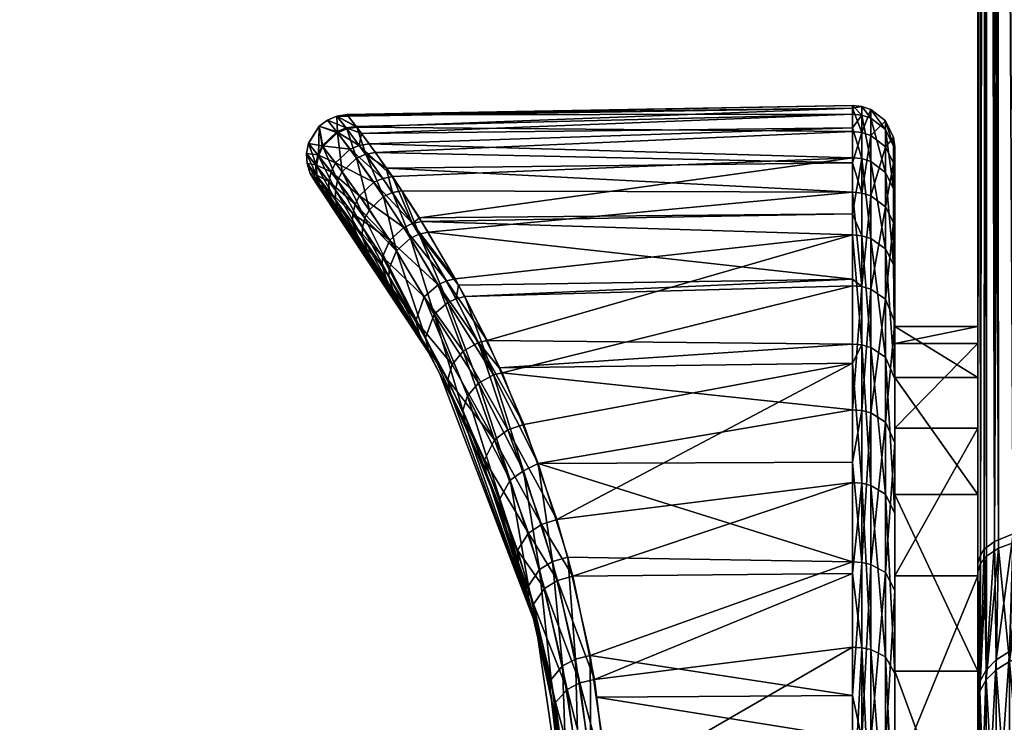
# Model space of a CAD drawing. Extents: x -0.181 to 0.325, y -0.173 to 0.027.
# Tile 18 of 256: x -0.15409 to -0.14223, y -0.0585 to -0.05004. Entities that reach past the tile are written whole.
import ezdxf

# ---------------------------------------------------------------- set-up
doc = ezdxf.new("R2010")
doc.units = 0
doc.layers.add('mesh', color=7, linetype='CONTINUOUS')

msp = doc.modelspace()

# ---------------------------------------------------------------- meshes
at = {"layer": 'mesh'}
mesh = msp.add_polyface(dxfattribs=at)
corners = [(-0.093437, -0.018914, -0.25677), (-0.093437, -0.018914, -0.233239), (-0.141537, -0.018074, -0.232399), (-0.141537, -0.018074, -0.25761), (-0.142554, -0.018057, -0.25661), (-0.142554, -0.018057, -0.233399), (-0.141977, -0.018067, -0.232493), (-0.14217, -0.018063, -0.232611), (-0.141762, -0.018071, -0.232421), (-0.141762, -0.018071, -0.257588), (-0.141977, -0.018067, -0.257516), (-0.14217, -0.018063, -0.257398), (-0.142453, -0.018058, -0.232961), (-0.142528, -0.018057, -0.233174), (-0.142331, -0.018061, -0.23277), (-0.142331, -0.018061, -0.257239), (-0.142453, -0.018058, -0.257048), (-0.142528, -0.018057, -0.256835), (-0.141974, -0.056195, -0.232498), (-0.142521, -0.056484, -0.233176), (-0.141537, -0.05626, -0.25761), (-0.10921, -0.007586, -0.462915), (-0.109392, -0.007258, -0.45964), (-0.109364, -0.007586, -0.45964), (-0.109144, -0.007284, -0.462905), (-0.109483, -0.006888, -0.45964), (-0.109055, -0.006888, -0.46289), (-0.141762, -0.056162, -0.232421), (-0.142127, -0.056229, -0.232579), (-0.142351, -0.056321, -0.232795), (-0.142554, -0.056581, -0.233399), (-0.141755, -0.056268, -0.25759), (-0.141974, -0.056301, -0.257511), (-0.142128, -0.056335, -0.257429), (-0.142304, -0.056401, -0.257272), (-0.142448, -0.056497, -0.257046)]
mesh.append_faces([[corners[k] for k in face] for face in [(0, 1, 2, 2), (2, 3, 0, 0), (2, 4, 3, 3), (5, 4, 2, 2), (5, 6, 7, 7), (5, 8, 6, 6), (2, 8, 5, 5), (4, 9, 3, 3), (4, 10, 9, 9), (11, 10, 4, 4), (5, 12, 13, 13), (5, 14, 12, 12), (7, 14, 5, 5), (4, 15, 11, 11), (4, 16, 15, 15), (17, 16, 4, 4), (8, 18, 6, 6), (12, 19, 13, 13), (20, 3, 9, 9), (21, 22, 23, 23), (21, 24, 22, 22), (24, 25, 22, 22), (24, 26, 25, 25), (2, 27, 8, 8), (28, 7, 6, 6), (14, 29, 12, 12), (7, 29, 14, 14), (13, 30, 5, 5), (10, 31, 9, 9), (11, 32, 10, 10), (15, 33, 11, 11), (16, 34, 15, 15), (17, 35, 16, 16)]])
mesh = msp.add_polyface(dxfattribs=at)
corners = [(-0.093437, -0.018914, -0.25677), (-0.141537, -0.018074, -0.25761), (-0.141537, -0.05626, -0.25761), (-0.142554, -0.018057, -0.233399), (-0.142554, -0.053729, -0.245841), (-0.142554, -0.054346, -0.249345), (-0.142554, -0.053935, -0.242289), (-0.142554, -0.054956, -0.238881), (-0.142554, -0.055756, -0.252612), (-0.142554, -0.05788, -0.255466), (-0.144063, -0.051069, -0.244262), (-0.15015, -0.05118, -0.245746), (-0.144063, -0.051174, -0.247011), (-0.15015, -0.051179, -0.244168), (-0.144063, -0.051101, -0.243979), (-0.150137, -0.051196, -0.243984), (-0.14395, -0.051185, -0.24701), (-0.14395, -0.05108, -0.244262), (-0.093437, -0.056512, -0.233239), (-0.141537, -0.056153, -0.232399), (-0.141537, -0.018074, -0.232399), (-0.142554, -0.056683, -0.25661), (-0.142554, -0.018057, -0.25661), (-0.142554, -0.056581, -0.233399), (-0.141762, -0.056162, -0.232421), (-0.141977, -0.018067, -0.232493), (-0.141974, -0.056195, -0.232498), (-0.142127, -0.056229, -0.232579), (-0.141762, -0.018071, -0.232421), (-0.142351, -0.056321, -0.232795), (-0.14217, -0.018063, -0.232611), (-0.142475, -0.056413, -0.23301), (-0.142453, -0.018058, -0.232961), (-0.142528, -0.018057, -0.233174), (-0.142521, -0.056484, -0.233176), (-0.141762, -0.018071, -0.257588), (-0.141755, -0.056268, -0.25759), (-0.141977, -0.018067, -0.257516), (-0.141974, -0.056301, -0.257511), (-0.14217, -0.018063, -0.257398), (-0.142128, -0.056335, -0.257429), (-0.142331, -0.018061, -0.257239), (-0.142304, -0.056401, -0.257272), (-0.142453, -0.018058, -0.257048), (-0.142448, -0.056497, -0.257046), (-0.142521, -0.056587, -0.256834), (-0.142528, -0.018057, -0.256835), (-0.143843, -0.051221, -0.247006), (-0.143843, -0.051116, -0.244264)]
mesh.append_faces([[corners[k] for k in face] for face in [(0, 1, 2, 2), (3, 4, 5, 5), (3, 6, 4, 4), (7, 6, 3, 3), (3, 8, 9, 9), (5, 8, 3, 3), (10, 11, 12, 12), (10, 13, 11, 11), (14, 13, 10, 10), (14, 15, 13, 13), (16, 10, 12, 12), (17, 10, 16, 16), (17, 14, 10, 10), (18, 19, 20, 20), (21, 22, 3, 3), (7, 3, 23, 23), (3, 9, 21, 21), (19, 24, 20, 20), (25, 26, 27, 27), (28, 24, 26, 26), (27, 29, 30, 30), (29, 31, 32, 32), (33, 34, 23, 23), (32, 31, 34, 34), (35, 36, 2, 2), (37, 38, 36, 36), (39, 40, 38, 38), (41, 42, 40, 40), (43, 44, 42, 42), (45, 44, 46, 46), (22, 45, 46, 46), (22, 21, 45, 45), (17, 47, 48, 48), (16, 47, 17, 17)]])
mesh = msp.add_polyface(dxfattribs=at)
corners = [(-0.144063, -0.051384, -0.241529), (-0.150033, -0.051331, -0.242482), (-0.144063, -0.051101, -0.243979), (-0.149809, -0.051635, -0.240842), (-0.144063, -0.051761, -0.240156), (-0.150137, -0.051196, -0.243984), (-0.144063, -0.051337, -0.247849), (-0.149886, -0.051529, -0.248574), (-0.144063, -0.051698, -0.249712), (-0.149978, -0.051405, -0.247839), (-0.144063, -0.051174, -0.247011), (-0.150041, -0.05132, -0.247337), (-0.15015, -0.05118, -0.245746), (-0.14395, -0.051709, -0.249709), (-0.14395, -0.051185, -0.24701), (-0.14395, -0.051395, -0.241531), (-0.14395, -0.05108, -0.244262), (-0.143567, -0.051456, -0.244277), (-0.143554, -0.051568, -0.244281), (-0.143567, -0.051765, -0.241602), (-0.143554, -0.051671, -0.246954), (-0.143567, -0.051559, -0.246967), (-0.143843, -0.051116, -0.244264), (-0.143843, -0.05143, -0.241538), (-0.143843, -0.051743, -0.2497), (-0.143843, -0.051221, -0.247006), (-0.143665, -0.051254, -0.244269), (-0.143665, -0.051566, -0.241564), (-0.143665, -0.051358, -0.24699), (-0.143665, -0.051877, -0.249663), (-0.143567, -0.052072, -0.249609)]
mesh.append_faces([[corners[k] for k in face] for face in [(0, 1, 2, 2), (0, 3, 1, 1), (4, 3, 0, 0), (1, 5, 2, 2), (6, 7, 8, 8), (6, 9, 7, 7), (10, 9, 6, 6), (10, 11, 9, 9), (12, 11, 10, 10), (13, 14, 6, 6), (6, 8, 13, 13), (14, 10, 6, 6), (15, 2, 16, 16), (15, 0, 2, 2), (15, 4, 0, 0), (17, 18, 19, 19), (17, 20, 18, 18), (21, 20, 17, 17), (15, 22, 23, 23), (16, 22, 15, 15), (14, 24, 25, 25), (13, 24, 14, 14), (23, 26, 27, 27), (22, 26, 23, 23), (22, 28, 26, 26), (25, 28, 22, 22), (25, 29, 28, 28), (24, 29, 25, 25), (27, 17, 19, 19), (26, 17, 27, 27), (26, 21, 17, 17), (28, 21, 26, 26), (28, 30, 21, 21)]])
mesh = msp.add_polyface(dxfattribs=at)
corners = [(-0.150033, -0.051331, -0.242482), (-0.150272, -0.051197, -0.244164), (-0.150137, -0.051196, -0.243984), (-0.150154, -0.05135, -0.242472), (-0.15015, -0.051179, -0.244168), (-0.15015, -0.05118, -0.245746), (-0.150272, -0.051197, -0.24575), (-0.150041, -0.05132, -0.247337), (-0.150162, -0.051339, -0.247347), (-0.150386, -0.051244, -0.245752), (-0.150386, -0.051244, -0.244162), (-0.15029, -0.051761, -0.248589), (-0.150504, -0.051664, -0.24734), (-0.150343, -0.051869, -0.248575), (-0.150451, -0.051554, -0.247349), (-0.150443, -0.051564, -0.24247), (-0.150264, -0.051973, -0.240842), (-0.150495, -0.051675, -0.24248), (-0.15021, -0.051867, -0.240826), (-0.150528, -0.051783, -0.247326), (-0.150369, -0.051986, -0.248555), (-0.15029, -0.052089, -0.240864), (-0.15052, -0.051794, -0.242494), (-0.150523, -0.051904, -0.24731), (-0.150288, -0.052206, -0.240892), (-0.150515, -0.051915, -0.242511), (-0.150275, -0.051386, -0.247353), (-0.150266, -0.051397, -0.242466), (-0.150036, -0.051703, -0.240818), (-0.150485, -0.051318, -0.245752), (-0.150486, -0.051317, -0.244162), (-0.150115, -0.051596, -0.248596)]
mesh.append_faces([[corners[k] for k in face] for face in [(0, 1, 2, 2), (0, 3, 1, 1), (1, 4, 2, 2), (1, 5, 4, 4), (6, 5, 1, 1), (6, 7, 5, 5), (8, 7, 6, 6), (6, 9, 8, 8), (6, 10, 9, 9), (1, 10, 6, 6), (11, 12, 13, 13), (14, 12, 11, 11), (15, 16, 17, 17), (18, 16, 15, 15), (13, 19, 20, 20), (12, 19, 13, 13), (17, 21, 22, 22), (16, 21, 17, 17), (19, 23, 20, 20), (22, 24, 25, 25), (21, 24, 22, 22), (8, 9, 26, 26), (1, 27, 10, 10), (3, 27, 1, 1), (3, 28, 27, 27), (9, 29, 26, 26), (10, 30, 9, 9), (10, 27, 30, 30), (31, 14, 11, 11), (26, 14, 31, 31), (26, 29, 14, 14), (27, 15, 30, 30), (27, 18, 15, 15), (28, 18, 27, 27)]])
mesh = msp.add_polyface(dxfattribs=at)
corners = [(-0.150488, -0.05202, -0.247291), (-0.150531, -0.051992, -0.245724), (-0.150426, -0.052124, -0.24727), (-0.150595, -0.051887, -0.245731), (-0.150531, -0.051991, -0.24419), (-0.150596, -0.051886, -0.244183), (-0.150418, -0.052134, -0.242551), (-0.15048, -0.052031, -0.24253), (-0.150523, -0.051904, -0.24731), (-0.150632, -0.051769, -0.245738), (-0.150633, -0.051769, -0.244177), (-0.150515, -0.051915, -0.242511), (-0.150451, -0.051554, -0.247349), (-0.150616, -0.051525, -0.245748), (-0.150504, -0.051664, -0.24734), (-0.150639, -0.051646, -0.245743), (-0.150528, -0.051783, -0.247326), (-0.150616, -0.051524, -0.244167), (-0.15064, -0.051646, -0.244171), (-0.15052, -0.051794, -0.242494), (-0.150495, -0.051675, -0.24248), (-0.150291, -0.069205, -0.24498), (-0.150902, -0.069933, -0.262256), (-0.150594, -0.069591, -0.262291), (-0.150893, -0.069942, -0.227638), (-0.150275, -0.069184, -0.227587), (-0.150837, -0.06993, -0.227459), (-0.150254, -0.069206, -0.227416), (-0.150386, -0.051244, -0.245752), (-0.150486, -0.051317, -0.244162), (-0.150485, -0.051318, -0.245752), (-0.150443, -0.051564, -0.24247), (-0.15073, -0.070041, -0.227245), (-0.150139, -0.069301, -0.227204)]
mesh.append_faces([[corners[k] for k in face] for face in [(0, 1, 2, 2), (3, 1, 0, 0), (3, 4, 1, 1), (5, 4, 3, 3), (5, 6, 4, 4), (7, 6, 5, 5), (8, 3, 0, 0), (9, 3, 8, 8), (9, 5, 3, 3), (10, 5, 9, 9), (10, 7, 5, 5), (11, 7, 10, 10), (12, 13, 14, 14), (14, 15, 16, 16), (13, 15, 14, 14), (17, 18, 13, 13), (17, 19, 18, 18), (20, 19, 17, 17), (16, 9, 8, 8), (15, 9, 16, 16), (18, 11, 10, 10), (19, 11, 18, 18), (21, 22, 23, 23), (24, 22, 21, 21), (21, 25, 24, 24), (26, 24, 27, 27), (28, 29, 30, 30), (30, 13, 12, 12), (30, 17, 13, 13), (29, 17, 30, 30), (29, 20, 17, 17), (31, 20, 29, 29), (32, 26, 33, 33)]])
mesh = msp.add_polyface(dxfattribs=at)
corners = [(-0.149604, -0.052118, -0.239198), (-0.14949, -0.052095, -0.239216), (-0.149282, -0.05262, -0.237876), (-0.149678, -0.051824, -0.240174), (-0.149926, -0.051655, -0.240826), (-0.149809, -0.051635, -0.240842), (-0.150033, -0.051331, -0.242482), (-0.150154, -0.05135, -0.242472), (-0.150162, -0.051339, -0.247347), (-0.149978, -0.051405, -0.247839), (-0.150041, -0.05132, -0.247337), (-0.150004, -0.051549, -0.248588), (-0.149886, -0.051529, -0.248574), (-0.149605, -0.051924, -0.250146), (-0.149363, -0.052489, -0.251709), (-0.14928, -0.052422, -0.251566), (-0.14972, -0.051947, -0.250164), (-0.15, -0.052155, -0.250161), (-0.150343, -0.051869, -0.248575), (-0.150054, -0.052258, -0.250141), (-0.149881, -0.052324, -0.239203), (-0.149936, -0.052425, -0.239225), (-0.15021, -0.051867, -0.240826), (-0.149965, -0.052535, -0.239255), (-0.150264, -0.051973, -0.240842), (-0.149968, -0.052647, -0.239291), (-0.15029, -0.052089, -0.240864), (-0.149828, -0.051994, -0.250172), (-0.149468, -0.052537, -0.251717), (-0.150115, -0.051596, -0.248596), (-0.150275, -0.051386, -0.247353), (-0.150036, -0.051703, -0.240818), (-0.149711, -0.052166, -0.239189), (-0.149386, -0.052667, -0.237868), (-0.15029, -0.051761, -0.248589), (-0.149554, -0.052819, -0.237888)]
mesh.append_faces([[corners[k] for k in face] for face in [(0, 1, 2, 2), (0, 3, 1, 1), (4, 3, 0, 0), (4, 5, 3, 3), (6, 5, 4, 4), (4, 7, 6, 6), (8, 9, 10, 10), (11, 9, 8, 8), (11, 12, 9, 9), (13, 12, 11, 11), (13, 14, 15, 15), (13, 16, 14, 14), (11, 16, 13, 13), (17, 18, 19, 19), (20, 21, 22, 22), (21, 23, 24, 24), (23, 25, 26, 26), (14, 27, 28, 28), (16, 27, 14, 14), (16, 29, 27, 27), (11, 29, 16, 16), (11, 30, 29, 29), (8, 30, 11, 11), (4, 31, 7, 7), (4, 32, 31, 31), (0, 32, 4, 4), (0, 33, 32, 32), (2, 33, 0, 0), (27, 17, 28, 28), (27, 34, 17, 17), (29, 34, 27, 27), (31, 20, 22, 22), (32, 20, 31, 31), (32, 35, 20, 20)]])
mesh = msp.add_polyface(dxfattribs=at)
corners = [(-0.144063, -0.053239, -0.236365), (-0.148731, -0.053371, -0.236294), (-0.144063, -0.053161, -0.236538), (-0.148283, -0.054288, -0.234797), (-0.144063, -0.054734, -0.234056), (-0.149172, -0.052596, -0.237895), (-0.144063, -0.052113, -0.238876), (-0.148809, -0.053234, -0.236577), (-0.149678, -0.051824, -0.240174), (-0.144063, -0.051761, -0.240156), (-0.14949, -0.052095, -0.239216), (-0.144063, -0.053942, -0.254718), (-0.14832, -0.05423, -0.254982), (-0.144063, -0.054172, -0.25502), (-0.148464, -0.053899, -0.254508), (-0.144063, -0.052628, -0.252301), (-0.148847, -0.053157, -0.253203), (-0.149252, -0.052465, -0.25169), (-0.144063, -0.052372, -0.251588), (-0.144063, -0.051698, -0.249712), (-0.14928, -0.052422, -0.251566), (-0.149886, -0.051529, -0.248574), (-0.149605, -0.051924, -0.250146), (-0.14395, -0.055618, -0.256899), (-0.14395, -0.053952, -0.254713), (-0.14395, -0.052638, -0.252297), (-0.14395, -0.051709, -0.249709), (-0.14395, -0.052124, -0.238879), (-0.14395, -0.051395, -0.241531), (-0.14395, -0.053248, -0.23637), (-0.14395, -0.054743, -0.234062), (-0.144063, -0.055365, -0.233348), (-0.147847, -0.055382, -0.23336), (-0.148022, -0.054911, -0.25596)]
mesh.append_faces([[corners[k] for k in face] for face in [(0, 1, 2, 2), (0, 3, 1, 1), (4, 3, 0, 0), (2, 5, 6, 6), (1, 7, 2, 2), (6, 8, 9, 9), (5, 10, 6, 6), (11, 12, 13, 13), (11, 14, 12, 12), (15, 14, 11, 11), (15, 16, 14, 14), (15, 17, 16, 16), (18, 17, 15, 15), (19, 20, 18, 18), (21, 22, 19, 19), (23, 24, 13, 13), (24, 11, 13, 13), (24, 15, 11, 11), (25, 15, 24, 24), (25, 18, 15, 15), (26, 18, 25, 25), (26, 19, 18, 18), (27, 9, 28, 28), (27, 6, 9, 9), (29, 6, 27, 27), (29, 2, 6, 6), (29, 0, 2, 2), (29, 4, 0, 0), (30, 4, 29, 29), (30, 31, 4, 4), (4, 32, 3, 3), (31, 32, 4, 4), (12, 33, 13, 13)]])
mesh = msp.add_polyface(dxfattribs=at)
corners = [(-0.143554, -0.053935, -0.242289), (-0.143554, -0.051568, -0.244281), (-0.143554, -0.053729, -0.245841), (-0.143554, -0.051875, -0.241624), (-0.143554, -0.054956, -0.238881), (-0.143554, -0.052584, -0.239045), (-0.143554, -0.054346, -0.249345), (-0.143554, -0.05218, -0.24958), (-0.143554, -0.053084, -0.252097), (-0.143554, -0.051671, -0.246954), (-0.143567, -0.052478, -0.239007), (-0.143567, -0.051765, -0.241602), (-0.143567, -0.051559, -0.246967), (-0.143567, -0.052072, -0.249609), (-0.143567, -0.052982, -0.252143), (-0.14395, -0.053248, -0.23637), (-0.143843, -0.052157, -0.238892), (-0.143843, -0.05328, -0.236388), (-0.14395, -0.052124, -0.238879), (-0.143843, -0.05143, -0.241538), (-0.14395, -0.051395, -0.241531), (-0.14395, -0.051709, -0.249709), (-0.143843, -0.052671, -0.252282), (-0.143843, -0.051743, -0.2497), (-0.14395, -0.052638, -0.252297), (-0.143843, -0.053982, -0.254693), (-0.143665, -0.052288, -0.238938), (-0.143665, -0.053402, -0.236454), (-0.143665, -0.051566, -0.241564), (-0.143665, -0.052797, -0.252226), (-0.143665, -0.051877, -0.249663), (-0.143665, -0.054098, -0.254618), (-0.143665, -0.051358, -0.24699), (-0.143554, -0.053678, -0.236604)]
mesh.append_faces([[corners[k] for k in face] for face in [(0, 1, 2, 2), (0, 3, 1, 1), (4, 5, 3, 3), (6, 7, 8, 8), (2, 9, 7, 7), (1, 9, 2, 2), (10, 3, 5, 5), (11, 3, 10, 10), (11, 1, 3, 3), (12, 7, 9, 9), (13, 7, 12, 12), (13, 8, 7, 7), (14, 8, 13, 13), (15, 16, 17, 17), (18, 16, 15, 15), (18, 19, 16, 16), (20, 19, 18, 18), (21, 22, 23, 23), (24, 22, 21, 21), (24, 25, 22, 22), (17, 26, 27, 27), (16, 26, 17, 17), (16, 28, 26, 26), (19, 28, 16, 16), (23, 29, 30, 30), (22, 29, 23, 23), (22, 31, 29, 29), (26, 10, 27, 27), (26, 11, 10, 10), (28, 11, 26, 26), (30, 13, 32, 32), (30, 14, 13, 13), (29, 14, 30, 30), (10, 5, 33, 33)]])
mesh = msp.add_polyface(dxfattribs=at)
corners = [(-0.172637, -0.052308, -0.243581), (-0.172658, -0.052362, -0.245108), (-0.172697, -0.052415, -0.243593), (-0.172597, -0.052255, -0.24511), (-0.172722, -0.052448, -0.246675), (-0.172662, -0.052341, -0.24669), (-0.172605, -0.05219, -0.243569), (-0.172747, -0.05238, -0.242029), (-0.172564, -0.052136, -0.245111), (-0.17263, -0.052223, -0.246705), (-0.172831, -0.052572, -0.248267), (-0.150616, -0.051525, -0.245748), (-0.15064, -0.051646, -0.244171), (-0.150639, -0.051646, -0.245743), (-0.172631, -0.051947, -0.243551), (-0.172603, -0.052067, -0.243559), (-0.172776, -0.052143, -0.241991), (-0.172561, -0.052012, -0.245112), (-0.172589, -0.051892, -0.245113), (-0.172629, -0.052101, -0.246718), (-0.172657, -0.051982, -0.246728), (-0.172804, -0.052338, -0.248318), (-0.150633, -0.051769, -0.244177), (-0.150632, -0.051769, -0.245738), (-0.172747, -0.05226, -0.242008), (-0.172803, -0.052457, -0.248294), (-0.173024, -0.068631, -0.244947), (-0.173125, -0.06848, -0.261904), (-0.172278, -0.069628, -0.261897), (-0.172066, -0.06993, -0.22784), (-0.172921, -0.068781, -0.22799), (-0.172046, -0.069903, -0.228017), (-0.172947, -0.068797, -0.227818), (-0.172769, -0.051745, -0.243543), (-0.172727, -0.051689, -0.245114), (-0.17218, -0.070041, -0.227624), (-0.173071, -0.068882, -0.227605)]
mesh.append_faces([[corners[k] for k in face] for face in [(0, 1, 2, 2), (3, 1, 0, 0), (3, 4, 1, 1), (5, 4, 3, 3), (6, 0, 7, 7), (6, 3, 0, 0), (8, 3, 6, 6), (8, 5, 3, 3), (9, 5, 8, 8), (9, 10, 5, 5), (11, 12, 13, 13), (14, 15, 16, 16), (14, 17, 15, 15), (18, 17, 14, 14), (18, 19, 17, 17), (20, 19, 18, 18), (20, 21, 19, 19), (13, 22, 23, 23), (12, 22, 13, 13), (24, 6, 7, 7), (15, 6, 24, 24), (15, 8, 6, 6), (17, 8, 15, 15), (17, 9, 8, 8), (19, 9, 17, 17), (19, 25, 9, 9), (26, 27, 28, 28), (29, 30, 31, 31), (32, 30, 29, 29), (33, 18, 14, 14), (34, 20, 18, 18), (35, 32, 29, 29), (36, 32, 35, 35)]])
mesh = msp.add_polyface(dxfattribs=at)
corners = [(-0.144063, -0.053161, -0.236538), (-0.148809, -0.053234, -0.236577), (-0.149172, -0.052596, -0.237895), (-0.144063, -0.051761, -0.240156), (-0.149678, -0.051824, -0.240174), (-0.149809, -0.051635, -0.240842), (-0.144063, -0.052113, -0.238876), (-0.14949, -0.052095, -0.239216), (-0.144063, -0.052372, -0.251588), (-0.14928, -0.052422, -0.251566), (-0.149252, -0.052465, -0.25169), (-0.144063, -0.051698, -0.249712), (-0.149605, -0.051924, -0.250146), (-0.148837, -0.053396, -0.236277), (-0.148731, -0.053371, -0.236294), (-0.148953, -0.053182, -0.253221), (-0.148464, -0.053899, -0.254508), (-0.148847, -0.053157, -0.253203), (-0.147879, -0.057316, -0.244856), (-0.148903, -0.054543, -0.254241), (-0.149032, -0.054301, -0.2538), (-0.148385, -0.054314, -0.234782), (-0.148283, -0.054288, -0.234797), (-0.147847, -0.055382, -0.23336), (-0.148567, -0.053925, -0.254524), (-0.14832, -0.05423, -0.254982), (-0.148022, -0.054911, -0.25596), (-0.148938, -0.05437, -0.25436), (-0.148496, -0.055335, -0.255781), (-0.148758, -0.054741, -0.234957), (-0.148297, -0.055959, -0.233651), (-0.148729, -0.054909, -0.23508), (-0.148216, -0.054976, -0.255971), (-0.149054, -0.053228, -0.253226), (-0.148937, -0.053442, -0.236272), (-0.148027, -0.05547, -0.23332), (-0.148753, -0.054029, -0.254516), (-0.148569, -0.054415, -0.234794), (-0.148375, -0.055097, -0.255928), (-0.148185, -0.055583, -0.233368), (-0.148885, -0.054187, -0.254458), (-0.148701, -0.054566, -0.234855), (-0.149101, -0.053583, -0.2363), (-0.14831, -0.055808, -0.233519)]
mesh.append_faces([[corners[k] for k in face] for face in [(0, 1, 2, 2), (3, 4, 5, 5), (6, 7, 4, 4), (8, 9, 10, 10), (11, 12, 9, 9), (13, 1, 14, 14), (15, 16, 17, 17), (18, 19, 20, 20), (21, 22, 23, 23), (21, 14, 22, 22), (13, 14, 21, 21), (24, 16, 15, 15), (24, 25, 16, 16), (26, 25, 24, 24), (27, 19, 28, 28), (29, 30, 31, 31), (26, 24, 32, 32), (15, 33, 24, 24), (13, 21, 34, 34), (23, 35, 21, 21), (24, 36, 32, 32), (24, 33, 36, 36), (21, 37, 34, 34), (21, 35, 37, 37), (32, 36, 38, 38), (35, 39, 37, 37), (36, 40, 38, 38), (37, 41, 42, 42), (37, 39, 41, 41), (38, 27, 28, 28), (40, 27, 38, 38), (41, 29, 42, 42), (41, 43, 29, 29)]])
mesh = msp.add_polyface(dxfattribs=at)
corners = [(-0.149148, -0.054072, -0.244539), (-0.150426, -0.052124, -0.24727), (-0.150531, -0.051992, -0.245724), (-0.150531, -0.051991, -0.24419), (-0.150418, -0.052134, -0.242551), (-0.150334, -0.052218, -0.248502), (-0.150276, -0.052319, -0.248473), (-0.150488, -0.05202, -0.247291), (-0.15048, -0.052031, -0.24253), (-0.150202, -0.052419, -0.240957), (-0.150258, -0.052318, -0.240923), (-0.150366, -0.052104, -0.24853), (-0.150084, -0.052483, -0.25008), (-0.150523, -0.051904, -0.24731), (-0.150515, -0.051915, -0.242511), (-0.150288, -0.052206, -0.240892), (-0.15029, -0.051761, -0.248589), (-0.150343, -0.051869, -0.248575), (-0.15, -0.052155, -0.250161), (-0.15021, -0.051867, -0.240826), (-0.149936, -0.052425, -0.239225), (-0.150264, -0.051973, -0.240842), (-0.150054, -0.052258, -0.250141), (-0.150369, -0.051986, -0.248555), (-0.150083, -0.05237, -0.250114), (-0.149965, -0.052535, -0.239255), (-0.15029, -0.052089, -0.240864), (-0.149968, -0.052647, -0.239291), (-0.150594, -0.069591, -0.262291), (-0.149773, -0.068475, -0.262326), (-0.150291, -0.069205, -0.24498), (-0.150005, -0.052691, -0.250001), (-0.149894, -0.052851, -0.239376), (-0.150576, -0.069617, -0.262464), (-0.149749, -0.06849, -0.262495), (-0.150254, -0.069206, -0.227416), (-0.150893, -0.069942, -0.227638), (-0.150275, -0.069184, -0.227587), (-0.149884, -0.069498, -0.227087), (-0.150616, -0.070147, -0.22716), (-0.15002, -0.069394, -0.227117), (-0.150349, -0.069822, -0.262763), (-0.149505, -0.06865, -0.262793), (-0.15041, -0.069769, -0.262727), (-0.15073, -0.070041, -0.227245), (-0.150139, -0.069301, -0.227204), (-0.149628, -0.068569, -0.262705), (-0.150512, -0.069679, -0.262615), (-0.150837, -0.06993, -0.227459)]
mesh.append_faces([[corners[k] for k in face] for face in [(0, 1, 2, 2), (0, 3, 4, 4), (5, 1, 6, 6), (7, 1, 5, 5), (8, 9, 4, 4), (10, 9, 8, 8), (11, 5, 12, 12), (11, 7, 5, 5), (13, 7, 11, 11), (14, 10, 8, 8), (15, 10, 14, 14), (16, 17, 18, 18), (19, 20, 21, 21), (22, 23, 24, 24), (17, 23, 22, 22), (21, 25, 26, 26), (24, 11, 12, 12), (23, 11, 24, 24), (23, 13, 11, 11), (26, 27, 15, 15), (28, 29, 30, 30), (5, 6, 31, 31), (10, 32, 9, 9), (33, 29, 28, 28), (34, 29, 33, 33), (15, 32, 10, 10), (35, 36, 37, 37), (38, 39, 40, 40), (41, 42, 43, 43), (40, 44, 45, 45), (43, 46, 47, 47), (47, 34, 33, 33), (45, 48, 35, 35)]])
mesh = msp.add_polyface(dxfattribs=at)
corners = [(-0.143554, -0.054956, -0.238881), (-0.142554, -0.053935, -0.242289), (-0.142554, -0.054956, -0.238881), (-0.143554, -0.053935, -0.242289), (-0.142554, -0.053729, -0.245841), (-0.143554, -0.053729, -0.245841), (-0.142554, -0.054346, -0.249345), (-0.143554, -0.054346, -0.249345), (-0.142554, -0.055756, -0.252612), (-0.143554, -0.055756, -0.252612), (-0.143554, -0.051875, -0.241624), (-0.143554, -0.053084, -0.252097), (-0.143554, -0.05218, -0.24958), (-0.143554, -0.056735, -0.235799), (-0.143554, -0.053678, -0.236604), (-0.143554, -0.055132, -0.234359), (-0.143554, -0.052584, -0.239045), (-0.143554, -0.054362, -0.254447), (-0.14395, -0.054743, -0.234062), (-0.143843, -0.05328, -0.236388), (-0.143843, -0.054772, -0.234084), (-0.14395, -0.053248, -0.23637), (-0.14395, -0.053952, -0.254713), (-0.143843, -0.053982, -0.254693), (-0.14395, -0.052638, -0.252297), (-0.143843, -0.055645, -0.256875), (-0.14395, -0.055618, -0.256899), (-0.143665, -0.053402, -0.236454), (-0.143665, -0.054882, -0.234168), (-0.143665, -0.054098, -0.254618), (-0.143843, -0.052671, -0.252282), (-0.143665, -0.055749, -0.256783), (-0.143567, -0.052478, -0.239007), (-0.143665, -0.052797, -0.252226), (-0.143567, -0.052982, -0.252143), (-0.143554, -0.055984, -0.256574)]
mesh.append_faces([[corners[k] for k in face] for face in [(0, 1, 2, 2), (3, 1, 0, 0), (3, 4, 1, 1), (5, 4, 3, 3), (5, 6, 4, 4), (7, 6, 5, 5), (7, 8, 6, 6), (9, 8, 7, 7), (0, 10, 3, 3), (7, 11, 9, 9), (5, 12, 7, 7), (13, 14, 0, 0), (13, 15, 14, 14), (14, 16, 0, 0), (9, 11, 17, 17), (18, 19, 20, 20), (21, 19, 18, 18), (22, 23, 24, 24), (22, 25, 23, 23), (26, 25, 22, 22), (20, 27, 28, 28), (19, 27, 20, 20), (23, 29, 30, 30), (23, 31, 29, 29), (25, 31, 23, 23), (28, 14, 15, 15), (27, 14, 28, 28), (27, 32, 14, 14), (33, 17, 34, 34), (29, 17, 33, 33), (29, 35, 17, 17), (31, 35, 29, 29), (34, 17, 11, 11)]])
mesh = msp.add_polyface(dxfattribs=at)
corners = [(-0.149148, -0.054072, -0.244539), (-0.150276, -0.052319, -0.248473), (-0.150426, -0.052124, -0.24727), (-0.150418, -0.052134, -0.242551), (-0.150202, -0.052419, -0.240957), (-0.150531, -0.051992, -0.245724), (-0.150531, -0.051991, -0.24419), (-0.149282, -0.05262, -0.237876), (-0.149172, -0.052596, -0.237895), (-0.148809, -0.053234, -0.236577), (-0.14949, -0.052095, -0.239216), (-0.149363, -0.052489, -0.251709), (-0.149252, -0.052465, -0.25169), (-0.14928, -0.052422, -0.251566), (-0.148847, -0.053157, -0.253203), (-0.148953, -0.053182, -0.253221), (-0.149936, -0.052425, -0.239225), (-0.149641, -0.05302, -0.23795), (-0.149965, -0.052535, -0.239255), (-0.149723, -0.052893, -0.251639), (-0.150084, -0.052483, -0.25008), (-0.149729, -0.053001, -0.251597), (-0.150083, -0.05237, -0.250114), (-0.149648, -0.053125, -0.237993), (-0.149968, -0.052647, -0.239291), (-0.150005, -0.052691, -0.250001), (-0.149664, -0.053198, -0.251501), (-0.150334, -0.052218, -0.248502), (-0.149894, -0.052851, -0.239376), (-0.150288, -0.052206, -0.240892), (-0.149587, -0.05332, -0.238092), (-0.149468, -0.052537, -0.251717), (-0.149054, -0.053228, -0.253226), (-0.148937, -0.053442, -0.236272), (-0.149386, -0.052667, -0.237868), (-0.148837, -0.053396, -0.236277), (-0.149636, -0.05269, -0.251698), (-0.15, -0.052155, -0.250161), (-0.149554, -0.052819, -0.237888), (-0.149711, -0.052166, -0.239189), (-0.149101, -0.053583, -0.2363), (-0.150054, -0.052258, -0.250141), (-0.149881, -0.052324, -0.239203)]
mesh.append_faces([[corners[k] for k in face] for face in [(0, 1, 2, 2), (0, 3, 4, 4), (5, 6, 0, 0), (7, 8, 9, 9), (7, 10, 8, 8), (11, 12, 13, 13), (11, 14, 12, 12), (15, 14, 11, 11), (16, 17, 18, 18), (19, 20, 21, 21), (22, 20, 19, 19), (18, 23, 24, 24), (17, 23, 18, 18), (0, 25, 1, 1), (21, 25, 26, 26), (20, 25, 21, 21), (20, 27, 25, 25), (24, 28, 29, 29), (24, 30, 28, 28), (23, 30, 24, 24), (15, 31, 32, 32), (11, 31, 15, 15), (7, 33, 34, 34), (35, 33, 7, 7), (31, 36, 32, 32), (31, 37, 36, 36), (34, 38, 39, 39), (34, 40, 38, 38), (37, 41, 36, 36), (42, 38, 16, 16), (36, 22, 19, 19), (41, 22, 36, 36), (38, 17, 16, 16)]])
mesh = msp.add_polyface(dxfattribs=at)
corners = [(-0.149028, -0.067175, -0.227644), (-0.149016, -0.067181, -0.262265), (-0.148911, -0.066977, -0.244935), (-0.149032, -0.054301, -0.2538), (-0.149148, -0.054072, -0.244539), (-0.149033, -0.054302, -0.236106), (-0.149282, -0.05262, -0.237876), (-0.148809, -0.053234, -0.236577), (-0.148837, -0.053396, -0.236277), (-0.149664, -0.053198, -0.251501), (-0.150005, -0.052691, -0.250001), (-0.149161, -0.054048, -0.236536), (-0.149587, -0.05332, -0.238092), (-0.149894, -0.052851, -0.239376), (-0.150202, -0.052419, -0.240957), (-0.149273, -0.053847, -0.252972), (-0.148729, -0.054909, -0.23508), (-0.148903, -0.054543, -0.254241), (-0.148938, -0.05437, -0.25436), (-0.149322, -0.053661, -0.253082), (-0.149729, -0.053001, -0.251597), (-0.149648, -0.053125, -0.237993), (-0.149206, -0.053866, -0.236423), (-0.148758, -0.054741, -0.234957), (-0.149054, -0.053228, -0.253226), (-0.14922, -0.053373, -0.2532), (-0.148753, -0.054029, -0.254516), (-0.149636, -0.05269, -0.251698), (-0.148937, -0.053442, -0.236272), (-0.149101, -0.053583, -0.2363), (-0.149386, -0.052667, -0.237868), (-0.148569, -0.054415, -0.234794), (-0.148885, -0.054187, -0.254458), (-0.149723, -0.052893, -0.251639), (-0.149554, -0.052819, -0.237888), (-0.149641, -0.05302, -0.23795)]
mesh.append_faces([[corners[k] for k in face] for face in [(0, 1, 2, 2), (3, 4, 5, 5), (6, 7, 8, 8), (9, 10, 4, 4), (11, 5, 4, 4), (4, 12, 11, 11), (4, 13, 12, 12), (14, 13, 4, 4), (15, 4, 3, 3), (15, 9, 4, 4), (16, 5, 11, 11), (15, 3, 17, 17), (18, 15, 17, 17), (19, 15, 18, 18), (19, 9, 15, 15), (20, 9, 19, 19), (21, 11, 12, 12), (22, 11, 21, 21), (22, 16, 11, 11), (23, 16, 22, 22), (24, 25, 26, 26), (24, 27, 25, 25), (28, 29, 30, 30), (28, 31, 29, 29), (26, 25, 32, 32), (32, 19, 18, 18), (25, 19, 32, 32), (25, 33, 19, 19), (27, 33, 25, 25), (34, 22, 35, 35), (29, 22, 34, 34), (29, 23, 22, 22), (33, 20, 19, 19), (35, 22, 21, 21)]])
mesh = msp.add_polyface(dxfattribs=at)
corners = [(-0.14395, -0.0576, -0.258806), (-0.144063, -0.056704, -0.257959), (-0.144063, -0.057593, -0.258814), (-0.14395, -0.055618, -0.256899), (-0.144063, -0.05561, -0.256906), (-0.144063, -0.054172, -0.25502), (-0.14395, -0.056572, -0.23201), (-0.144063, -0.056565, -0.232002), (-0.144063, -0.055365, -0.233348), (-0.144063, -0.058176, -0.230674), (-0.147222, -0.057692, -0.231076), (-0.147847, -0.055382, -0.23336), (-0.147493, -0.056507, -0.232142), (-0.14717, -0.057982, -0.259058), (-0.147432, -0.056738, -0.257982), (-0.147623, -0.056056, -0.257299), (-0.148022, -0.054911, -0.25596), (-0.147904, -0.057076, -0.257757), (-0.147907, -0.057208, -0.257619), (-0.14764, -0.058261, -0.258806), (-0.147692, -0.057984, -0.231322), (-0.147704, -0.058103, -0.231463), (-0.147965, -0.056856, -0.232362), (-0.147616, -0.056791, -0.257977), (-0.147348, -0.058024, -0.259044), (-0.14781, -0.056114, -0.257299), (-0.148216, -0.054976, -0.255971), (-0.147678, -0.056561, -0.232145), (-0.147401, -0.057736, -0.231088), (-0.147771, -0.056886, -0.25792), (-0.147967, -0.056218, -0.257247), (-0.147554, -0.057818, -0.231151), (-0.147834, -0.056659, -0.2322), (-0.147501, -0.058101, -0.258979)]
mesh.append_faces([[corners[k] for k in face] for face in [(0, 1, 2, 2), (3, 1, 0, 0), (3, 4, 1, 1), (5, 4, 3, 3), (6, 7, 8, 8), (9, 7, 6, 6), (9, 10, 7, 7), (7, 11, 8, 8), (7, 12, 11, 11), (10, 12, 7, 7), (1, 13, 2, 2), (1, 14, 13, 13), (4, 14, 1, 1), (4, 15, 14, 14), (5, 15, 4, 4), (5, 16, 15, 15), (17, 18, 19, 19), (20, 21, 22, 22), (13, 23, 24, 24), (14, 23, 13, 13), (14, 25, 23, 23), (15, 25, 14, 14), (15, 26, 25, 25), (12, 27, 11, 11), (12, 28, 27, 27), (10, 28, 12, 12), (23, 29, 24, 24), (23, 30, 29, 29), (25, 30, 23, 23), (27, 31, 32, 32), (28, 31, 27, 27), (29, 17, 33, 33), (32, 20, 22, 22), (31, 20, 32, 32)]])
mesh = msp.add_polyface(dxfattribs=at)
corners = [(-0.147879, -0.057316, -0.244856), (-0.147863, -0.057427, -0.232093), (-0.14786, -0.057426, -0.257814), (-0.149032, -0.054301, -0.2538), (-0.149033, -0.054302, -0.236106), (-0.147907, -0.057208, -0.257619), (-0.148477, -0.055493, -0.255653), (-0.148903, -0.054543, -0.254241), (-0.148091, -0.056567, -0.256954), (-0.147966, -0.056991, -0.232499), (-0.148297, -0.055959, -0.233651), (-0.148729, -0.054909, -0.23508), (-0.147704, -0.058103, -0.231463), (-0.147904, -0.057076, -0.257757), (-0.148096, -0.056426, -0.257089), (-0.148496, -0.055335, -0.255781), (-0.14831, -0.055808, -0.233519), (-0.148758, -0.054741, -0.234957), (-0.147965, -0.056856, -0.232362), (-0.148022, -0.054911, -0.25596), (-0.148216, -0.054976, -0.255971), (-0.147623, -0.056056, -0.257299), (-0.147847, -0.055382, -0.23336), (-0.147678, -0.056561, -0.232145), (-0.148027, -0.05547, -0.23332), (-0.14781, -0.056114, -0.257299), (-0.148375, -0.055097, -0.255928), (-0.147967, -0.056218, -0.257247), (-0.147834, -0.056659, -0.2322), (-0.148185, -0.055583, -0.233368), (-0.147771, -0.056886, -0.25792), (-0.148701, -0.054566, -0.234855)]
mesh.append_faces([[corners[k] for k in face] for face in [(0, 1, 2, 2), (3, 4, 0, 0), (2, 5, 0, 0), (0, 6, 7, 7), (0, 8, 6, 6), (5, 8, 0, 0), (0, 9, 1, 1), (10, 9, 0, 0), (0, 11, 10, 10), (0, 4, 11, 11), (12, 1, 9, 9), (13, 8, 5, 5), (14, 8, 13, 13), (14, 6, 8, 8), (15, 6, 14, 14), (15, 7, 6, 6), (16, 10, 17, 17), (16, 9, 10, 10), (18, 9, 16, 16), (18, 12, 9, 9), (19, 20, 21, 21), (22, 23, 24, 24), (25, 26, 27, 27), (20, 26, 25, 25), (24, 28, 29, 29), (23, 28, 24, 24), (30, 14, 13, 13), (27, 14, 30, 30), (27, 15, 14, 14), (26, 15, 27, 27), (29, 16, 31, 31), (29, 18, 16, 16), (28, 18, 29, 29)]])
mesh = msp.add_polyface(dxfattribs=at)
corners = [(-0.142528, -0.058005, -0.23174), (-0.142554, -0.058149, -0.231912), (-0.142521, -0.056484, -0.233176), (-0.143554, -0.056735, -0.235799), (-0.142554, -0.054956, -0.238881), (-0.142554, -0.056735, -0.235799), (-0.143554, -0.054956, -0.238881), (-0.143554, -0.055756, -0.252612), (-0.142554, -0.05788, -0.255466), (-0.142554, -0.055756, -0.252612), (-0.143554, -0.05788, -0.255466), (-0.14395, -0.056572, -0.23201), (-0.144063, -0.055365, -0.233348), (-0.14395, -0.054743, -0.234062), (-0.142554, -0.056581, -0.233399), (-0.142448, -0.056497, -0.257046), (-0.142521, -0.056587, -0.256834), (-0.142528, -0.058121, -0.258257), (-0.142475, -0.056413, -0.23301), (-0.142554, -0.056683, -0.25661), (-0.142554, -0.058264, -0.258083), (-0.143554, -0.059176, -0.233211), (-0.143554, -0.055132, -0.234359), (-0.143554, -0.055984, -0.256574), (-0.143554, -0.057911, -0.258429), (-0.143554, -0.056912, -0.232362), (-0.143554, -0.054362, -0.254447), (-0.143843, -0.056597, -0.232036), (-0.14395, -0.058694, -0.23026), (-0.143843, -0.054772, -0.234084), (-0.14395, -0.055618, -0.256899), (-0.143843, -0.057622, -0.258778), (-0.143843, -0.055645, -0.256875), (-0.14395, -0.0576, -0.258806), (-0.143665, -0.056693, -0.232135), (-0.143843, -0.058714, -0.23029), (-0.143665, -0.054882, -0.234168), (-0.143665, -0.057711, -0.258671), (-0.143665, -0.055749, -0.256783), (-0.143665, -0.058794, -0.230403)]
mesh.append_faces([[corners[k] for k in face] for face in [(0, 1, 2, 2), (3, 4, 5, 5), (6, 4, 3, 3), (7, 8, 9, 9), (10, 8, 7, 7), (11, 12, 13, 13), (5, 14, 1, 1), (4, 14, 5, 5), (15, 16, 17, 17), (1, 14, 2, 2), (0, 2, 18, 18), (17, 19, 20, 20), (16, 19, 17, 17), (21, 22, 3, 3), (10, 23, 24, 24), (7, 23, 10, 10), (21, 25, 22, 22), (7, 26, 23, 23), (11, 27, 28, 28), (11, 29, 27, 27), (13, 29, 11, 11), (30, 31, 32, 32), (33, 31, 30, 30), (27, 34, 35, 35), (27, 36, 34, 34), (29, 36, 27, 27), (32, 37, 38, 38), (31, 37, 32, 32), (34, 25, 39, 39), (34, 22, 25, 25), (36, 22, 34, 34), (38, 24, 23, 23), (37, 24, 38, 38)]])
mesh = msp.add_polyface(dxfattribs=at)
corners = [(-0.141762, -0.057522, -0.231161), (-0.141977, -0.059841, -0.229603), (-0.141977, -0.057568, -0.231216), (-0.141762, -0.05994, -0.260439), (-0.141977, -0.057689, -0.258784), (-0.141977, -0.059976, -0.260377), (-0.14217, -0.057644, -0.231307), (-0.141974, -0.056195, -0.232498), (-0.14217, -0.059902, -0.229705), (-0.14217, -0.057764, -0.258692), (-0.14217, -0.060036, -0.260275), (-0.142331, -0.059983, -0.229841), (-0.142331, -0.057746, -0.231429), (-0.142331, -0.057865, -0.25857), (-0.142331, -0.060116, -0.260138), (-0.142453, -0.060081, -0.230005), (-0.142453, -0.057868, -0.231576), (-0.142453, -0.057986, -0.258422), (-0.142453, -0.060213, -0.259974), (-0.142528, -0.060191, -0.230188), (-0.142528, -0.058121, -0.258257), (-0.141817, -0.060219, -0.463014), (-0.141817, -0.059996, -0.457635), (-0.142019, -0.060147, -0.457644), (-0.141762, -0.056162, -0.232421), (-0.141755, -0.056268, -0.25759), (-0.141974, -0.056301, -0.257511), (-0.142128, -0.056335, -0.257429), (-0.142304, -0.056401, -0.257272), (-0.142448, -0.056497, -0.257046), (-0.142351, -0.056321, -0.232795), (-0.142475, -0.056413, -0.23301), (-0.142127, -0.056229, -0.232579), (-0.142528, -0.058005, -0.23174)]
mesh.append_faces([[corners[k] for k in face] for face in [(0, 1, 2, 2), (3, 4, 5, 5), (2, 6, 7, 7), (2, 8, 6, 6), (1, 8, 2, 2), (5, 9, 10, 10), (4, 9, 5, 5), (6, 11, 12, 12), (8, 11, 6, 6), (10, 13, 14, 14), (9, 13, 10, 10), (12, 15, 16, 16), (11, 15, 12, 12), (14, 17, 18, 18), (13, 17, 14, 14), (15, 19, 16, 16), (17, 20, 18, 18), (21, 22, 23, 23), (2, 7, 24, 24), (25, 26, 4, 4), (26, 27, 9, 9), (27, 28, 9, 9), (29, 17, 28, 28), (30, 16, 31, 31), (12, 30, 32, 32), (6, 32, 7, 7), (4, 26, 9, 9), (6, 12, 32, 32), (9, 28, 13, 13), (12, 16, 30, 30), (13, 28, 17, 17), (16, 33, 31, 31), (17, 29, 20, 20)]])
mesh = msp.add_polyface(dxfattribs=at)
corners = [(-0.144063, -0.058687, -0.230251), (-0.147149, -0.058194, -0.2307), (-0.144063, -0.058176, -0.230674), (-0.14395, -0.056572, -0.23201), (-0.14395, -0.058694, -0.23026), (-0.144063, -0.061052, -0.228845), (-0.147014, -0.059232, -0.229945), (-0.14696, -0.060508, -0.229184), (-0.147222, -0.057692, -0.231076), (-0.147039, -0.058958, -0.230127), (-0.144063, -0.057593, -0.258814), (-0.147008, -0.059298, -0.259999), (-0.144063, -0.059766, -0.260343), (-0.14717, -0.057982, -0.259058), (-0.146983, -0.059791, -0.260299), (-0.146964, -0.060142, -0.260513), (-0.14395, -0.0576, -0.258806), (-0.147181, -0.059327, -0.259976), (-0.147134, -0.060162, -0.260486), (-0.147348, -0.058024, -0.259044), (-0.147213, -0.05899, -0.230148), (-0.147401, -0.057736, -0.231088), (-0.147187, -0.059261, -0.229967), (-0.147129, -0.060524, -0.229213), (-0.147331, -0.059386, -0.259905), (-0.147283, -0.060209, -0.26041), (-0.147501, -0.058101, -0.258979), (-0.147337, -0.059321, -0.230038), (-0.147364, -0.059054, -0.230218), (-0.147276, -0.060565, -0.22929)]
mesh.append_faces([[corners[k] for k in face] for face in [(0, 1, 2, 2), (3, 4, 2, 2), (4, 0, 2, 2), (4, 5, 0, 0), (5, 6, 0, 0), (5, 7, 6, 6), (2, 1, 8, 8), (0, 9, 1, 1), (6, 9, 0, 0), (10, 11, 12, 12), (10, 13, 11, 11), (12, 14, 15, 15), (11, 14, 12, 12), (16, 10, 12, 12), (8, 1, 9, 9), (15, 14, 11, 11), (15, 17, 18, 18), (11, 17, 15, 15), (11, 19, 17, 17), (13, 19, 11, 11), (8, 20, 21, 21), (9, 20, 8, 8), (9, 22, 20, 20), (6, 22, 9, 9), (6, 23, 22, 22), (7, 23, 6, 6), (18, 24, 25, 25), (17, 24, 18, 18), (19, 26, 17, 17), (20, 27, 28, 28), (22, 27, 20, 20), (22, 29, 27, 27), (23, 29, 22, 22)]])
mesh = msp.add_polyface(dxfattribs=at)
corners = [(-0.142554, -0.059176, -0.233211), (-0.142554, -0.058149, -0.231912), (-0.142554, -0.060306, -0.230381), (-0.142554, -0.056735, -0.235799), (-0.142554, -0.060606, -0.257753), (-0.142554, -0.060434, -0.259595), (-0.142554, -0.058264, -0.258083), (-0.142453, -0.057868, -0.231576), (-0.142528, -0.060191, -0.230188), (-0.142528, -0.058005, -0.23174), (-0.142453, -0.060213, -0.259974), (-0.142528, -0.058121, -0.258257), (-0.142528, -0.060321, -0.259789), (-0.143554, -0.059176, -0.233211), (-0.143554, -0.056735, -0.235799), (-0.143554, -0.05788, -0.255466), (-0.142554, -0.05788, -0.255466), (-0.143554, -0.060606, -0.257753), (-0.14395, -0.061057, -0.228855), (-0.144063, -0.061052, -0.228845), (-0.14395, -0.058694, -0.23026), (-0.142554, -0.056683, -0.25661), (-0.143554, -0.057911, -0.258429), (-0.143554, -0.058975, -0.23066), (-0.143554, -0.056912, -0.232362), (-0.143554, -0.062149, -0.231256), (-0.143554, -0.060098, -0.259967), (-0.14395, -0.0576, -0.258806), (-0.144063, -0.059766, -0.260343), (-0.14395, -0.059849, -0.260388), (-0.143843, -0.058714, -0.23029), (-0.143843, -0.056597, -0.232036), (-0.143843, -0.059867, -0.260357), (-0.143843, -0.057622, -0.258778), (-0.143665, -0.058794, -0.230403), (-0.143843, -0.061073, -0.228887), (-0.143665, -0.056693, -0.232135), (-0.143665, -0.059938, -0.260238), (-0.143665, -0.057711, -0.258671), (-0.143665, -0.061135, -0.229011)]
mesh.append_faces([[corners[k] for k in face] for face in [(0, 1, 2, 2), (3, 1, 0, 0), (4, 5, 6, 6), (7, 8, 9, 9), (10, 11, 12, 12), (9, 2, 1, 1), (8, 2, 9, 9), (12, 6, 5, 5), (11, 6, 12, 12), (13, 3, 0, 0), (14, 3, 13, 13), (15, 4, 16, 16), (17, 4, 15, 15), (18, 19, 20, 20), (21, 16, 4, 4), (4, 6, 21, 21), (15, 22, 17, 17), (13, 23, 24, 24), (25, 23, 13, 13), (22, 26, 17, 17), (27, 28, 29, 29), (20, 30, 18, 18), (20, 31, 30, 30), (27, 32, 33, 33), (29, 32, 27, 27), (30, 34, 35, 35), (30, 36, 34, 34), (33, 37, 38, 38), (32, 37, 33, 33), (34, 23, 39, 39), (34, 24, 23, 23), (38, 26, 22, 22), (37, 26, 38, 38)]])
mesh = msp.add_polyface(dxfattribs=at)
corners = [(-0.147464, -0.060143, -0.245311), (-0.147654, -0.058375, -0.258664), (-0.14786, -0.057426, -0.257814), (-0.147498, -0.05961, -0.259579), (-0.147455, -0.060402, -0.260079), (-0.147528, -0.059291, -0.230541), (-0.147503, -0.059548, -0.230363), (-0.147704, -0.058103, -0.231463), (-0.147863, -0.057427, -0.232093), (-0.147907, -0.057208, -0.257619), (-0.147474, -0.059514, -0.259725), (-0.147428, -0.060317, -0.260227), (-0.14764, -0.058261, -0.258806), (-0.147692, -0.057984, -0.231322), (-0.147506, -0.05919, -0.230396), (-0.14748, -0.059451, -0.230217), (-0.147451, -0.060746, -0.229624), (-0.147422, -0.060666, -0.229475), (-0.147181, -0.059327, -0.259976), (-0.147501, -0.058101, -0.258979), (-0.147331, -0.059386, -0.259905), (-0.147348, -0.058024, -0.259044), (-0.147771, -0.056886, -0.25792), (-0.147401, -0.057736, -0.231088), (-0.147364, -0.059054, -0.230218), (-0.147554, -0.057818, -0.231151), (-0.147213, -0.05899, -0.230148), (-0.147283, -0.060209, -0.26041), (-0.147904, -0.057076, -0.257757), (-0.147337, -0.059321, -0.230038), (-0.147276, -0.060565, -0.22929)]
mesh.append_faces([[corners[k] for k in face] for face in [(0, 1, 2, 2), (0, 3, 1, 1), (4, 3, 0, 0), (0, 5, 6, 6), (0, 7, 5, 5), (2, 7, 0, 0), (2, 8, 7, 7), (9, 2, 1, 1), (10, 3, 11, 11), (10, 1, 3, 3), (12, 1, 10, 10), (12, 9, 1, 1), (13, 5, 7, 7), (14, 5, 13, 13), (14, 6, 5, 5), (15, 6, 14, 14), (15, 16, 6, 6), (17, 16, 15, 15), (18, 19, 20, 20), (21, 22, 19, 19), (23, 24, 25, 25), (26, 24, 23, 23), (27, 10, 11, 11), (20, 10, 27, 27), (20, 12, 10, 10), (19, 12, 20, 20), (19, 28, 12, 12), (25, 14, 13, 13), (24, 14, 25, 25), (24, 15, 14, 14), (29, 15, 24, 24), (29, 17, 15, 15), (30, 17, 29, 29)]])

doc.saveas('drawing.dxf')
